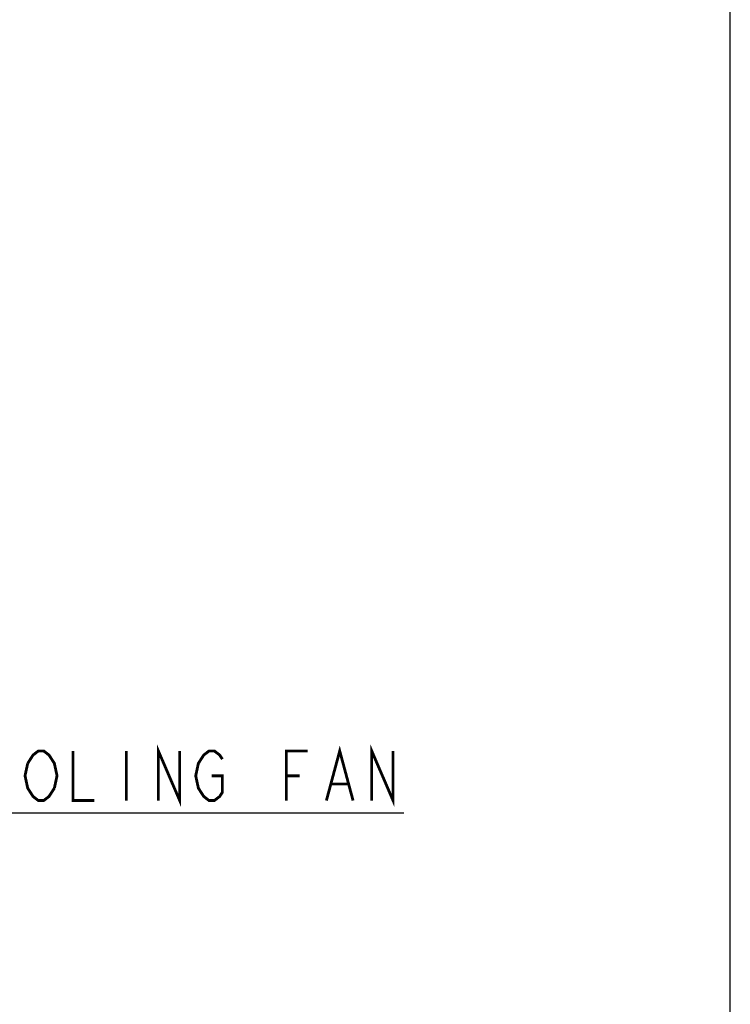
# Model space of a CAD drawing. Extents: x 0 to 1680, y 0 to 1188.
# Tile 17 of 53: x 1479 to 1680, y 300 to 578. Entities that reach past the tile are written whole.
import ezdxf

# ---------------------------------------------------------------- set-up
doc = ezdxf.new("R2010")
doc.units = 0
doc.header["$LTSCALE"] = 92.4
doc.layers.get('0').update_dxf_attribs({"linetype": 'CONTINUOUS'})
doc.layers.add('ALL_NOTE', color=7, linetype='CONTINUOUS')

msp = doc.modelspace()

# ---------------------------------------------------------------- linework, layer by layer
at = {"color": 7, "linetype": 'CONTINUOUS'}
msp.add_line((1680, 0), (1680, 1188), dxfattribs=at)
at = {"layer": 'ALL_NOTE', "color": 2, "linetype": 'CONTINUOUS'}
msp.add_line((1455.416, 354.337), (1587.856, 354.337), dxfattribs=at)
at = {"layer": 'ALL_NOTE', "color": 2, "linetype": 'CONTINUOUS', "const_width": 0.8}
for points in [[(1518.626, 357.837), (1518.626, 371.837), (1524.646, 357.837), (1524.646, 371.837)], [(1566.034, 357.837), (1569.796, 371.837), (1573.559, 357.837)], [(1578.826, 357.837), (1578.826, 371.837), (1584.846, 357.837), (1584.846, 371.837)], [(1481.754, 368.337), (1483.259, 370.671), (1484.764, 371.837), (1486.269, 371.837), (1487.774, 370.671), (1488.526, 369.504), (1489.279, 368.337), (1490.031, 364.837), (1489.279, 361.337)], [(1494.546, 371.837), (1494.546, 357.837), (1500.566, 357.837)], [(1509.596, 371.837), (1509.596, 357.837)], [(1533.676, 364.837), (1536.686, 364.837), (1536.686, 360.171), (1535.934, 359.004), (1534.429, 357.837), (1532.924, 357.837), (1531.419, 359.004), (1530.666, 360.171), (1529.914, 361.337), (1529.161, 364.837), (1529.914, 368.337), (1530.666, 369.504), (1531.419, 370.671), (1532.924, 371.837), (1534.429, 371.837), (1535.934, 370.671), (1536.686, 369.504)], [(1554.746, 357.837), (1554.746, 371.837), (1560.766, 371.837)], [(1489.279, 361.337), (1487.774, 359.004), (1486.269, 357.837), (1484.764, 357.837), (1483.259, 359.004), (1482.506, 360.171), (1481.754, 361.337), (1481.001, 364.837), (1481.754, 368.337)], [(1554.746, 364.837), (1558.509, 364.837)], [(1567.539, 362.504), (1572.054, 362.504)]]:
    msp.add_lwpolyline(points, dxfattribs=at)

doc.saveas('drawing.dxf')
